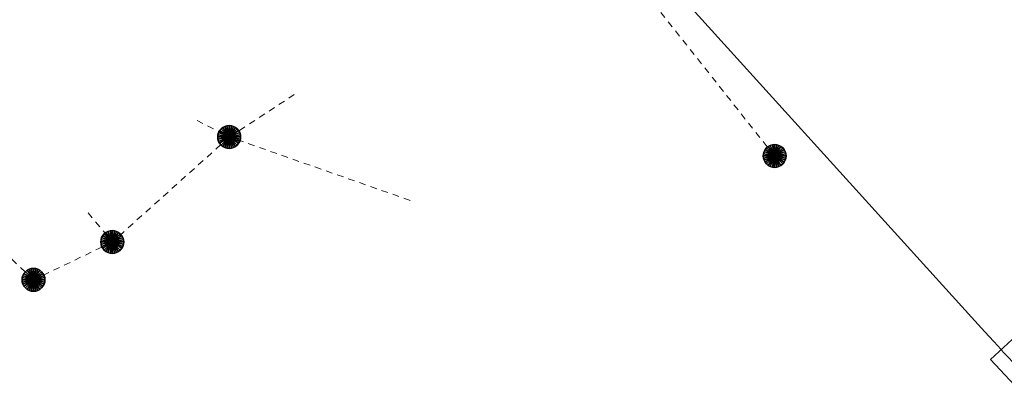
# Model space of a CAD drawing. Header units: metres. Extents: x 2695560 to 2696939, y 1260529 to 1262050.
# Tile 118 of 256: x 2695655 to 2695685, y 1260886 to 1260897. Entities that reach past the tile are written whole.
import ezdxf

# ---------------------------------------------------------------- set-up
doc = ezdxf.new("R2010")
doc.units = ezdxf.units.M
doc.linetypes.add('AUSGEZOGEN', pattern=[0])
doc.linetypes.add('VERDECKT2_S2', pattern=[0.36, 0.2, -0.16])
for name, color, linetype, lineweight in [('XR$2$ABW-Linie-R-ungenau', 4, 'VERDECKT2_S2', 18), ('XR$2$ABW-Punkt', 6, 'AUSGEZOGEN', 18), ('XR$2$KOM-Flaeche-U-oberirdisch', 91, 'AUSGEZOGEN', 18), ('XR$2$KOM-Linie-U-genau', 91, 'AUSGEZOGEN', 18)]:
    doc.layers.add(name, color=color, linetype=linetype, lineweight=lineweight)

# ---------------------------------------------------------------- blocks, each defined once
blk = doc.blocks.new('ABW-NORMSCHACHT_WEITERE')
at = {"layer": 'XR$2$ABW-Punkt', "linetype": 'AUSGEZOGEN', "lineweight": 25, "transparency": 33554687}
for points in [[(-196, 39, 2500), (0, 0, 2500), (-200, 0, 2500)], [(-196, 39), (0, 0), (-200, 0)], [(-196, 39, 2500), (-196, 39), (-200, 0), (-200, 0, 2500)], [(-200, 0, 2500), (0, 0, 2500), (-196, -39, 2500)], [(-200, 0), (0, 0), (-196, -39)], [(-185, 77, 2500), (0, 0, 2500), (-196, 39, 2500)], [(-185, 77), (0, 0), (-196, 39)], [(-185, 77, 2500), (-185, 77), (-196, 39), (-196, 39, 2500)], [(-196, -39, 2500), (0, 0, 2500), (-185, -77, 2500)], [(-196, -39), (0, 0), (-185, -77)], [(-166, 111, 2500), (0, 0, 2500), (-185, 77, 2500)], [(-166, 111), (0, 0), (-185, 77)], [(-166, 111, 2500), (-166, 111), (-185, 77), (-185, 77, 2500)], [(-185, -77, 2500), (0, 0, 2500), (-166, -111, 2500)], [(-185, -77), (0, 0), (-166, -111)], [(-141, 141, 2500), (0, 0, 2500), (-166, 111, 2500)], [(-141, 141), (0, 0), (-166, 111)], [(-141, 141, 2500), (-141, 141), (-166, 111), (-166, 111, 2500)], [(-166, -111, 2500), (0, 0, 2500), (-141, -141, 2500)], [(-166, -111), (0, 0), (-141, -141)], [(-111, 166, 2500), (0, 0, 2500), (-141, 141, 2500)], [(-111, 166), (0, 0), (-141, 141)], [(-111, 166, 2500), (-111, 166), (-141, 141), (-141, 141, 2500)], [(-141, -141, 2500), (0, 0, 2500), (-111, -166, 2500)], [(-141, -141), (0, 0), (-111, -166)], [(-77, 185, 2500), (0, 0, 2500), (-111, 166, 2500)], [(-77, 185), (0, 0), (-111, 166)], [(-77, 185, 2500), (-77, 185), (-111, 166), (-111, 166, 2500)], [(-111, -166, 2500), (0, 0, 2500), (-77, -185, 2500)], [(-111, -166), (0, 0), (-77, -185)], [(-39, 196, 2500), (0, 0, 2500), (-77, 185, 2500)], [(-39, 196), (0, 0), (-77, 185)], [(-39, 196, 2500), (-39, 196), (-77, 185), (-77, 185, 2500)], [(-77, -185, 2500), (0, 0, 2500), (-39, -196, 2500)], [(-77, -185), (0, 0), (-39, -196)], [(0, 200, 2500), (0, 0, 2500), (-39, 196, 2500)], [(0, 200), (0, 0), (-39, 196)], [(0, 200, 2500), (0, 200), (-39, 196), (-39, 196, 2500)], [(-39, -196, 2500), (0, 0, 2500), (0, -200, 2500)], [(-39, -196), (0, 0), (0, -200)], [(39, 196, 2500), (0, 0, 2500), (0, 200, 2500)], [(39, 196), (0, 0), (0, 200)], [(39, 196, 2500), (39, 196), (0, 200), (0, 200, 2500)], [(77, 185, 2500), (0, 0, 2500), (39, 196, 2500)], [(77, 185), (0, 0), (39, 196)], [(111, 166, 2500), (0, 0, 2500), (77, 185, 2500)], [(111, 166), (0, 0), (77, 185)], [(141, 141, 2500), (0, 0, 2500), (111, 166, 2500)], [(141, 141), (0, 0), (111, 166)], [(166, 111, 2500), (0, 0, 2500), (141, 141, 2500)], [(166, 111), (0, 0), (141, 141)], [(185, 77, 2500), (0, 0, 2500), (166, 111, 2500)], [(185, 77), (0, 0), (166, 111)], [(196, 39, 2500), (0, 0, 2500), (185, 77, 2500)], [(196, 39), (0, 0), (185, 77)], [(200, 0, 2500), (0, 0, 2500), (196, 39, 2500)], [(200, 0), (0, 0), (196, 39)], [(0, -200, 2500), (0, 0, 2500), (39, -196, 2500)], [(39, -196, 2500), (0, 0, 2500), (77, -185, 2500)], [(77, -185, 2500), (0, 0, 2500), (111, -166, 2500)], [(111, -166, 2500), (0, 0, 2500), (141, -141, 2500)], [(141, -141, 2500), (0, 0, 2500), (166, -111, 2500)], [(166, -111, 2500), (0, 0, 2500), (185, -77, 2500)], [(185, -77, 2500), (0, 0, 2500), (196, -39, 2500)], [(196, -39, 2500), (0, 0, 2500), (200, 0, 2500)], [(0, -200), (0, 0), (39, -196)], [(39, -196), (0, 0), (77, -185)], [(77, -185), (0, 0), (111, -166)], [(111, -166), (0, 0), (141, -141)], [(141, -141), (0, 0), (166, -111)], [(166, -111), (0, 0), (185, -77)], [(185, -77), (0, 0), (196, -39)], [(196, -39), (0, 0), (200, 0)], [(77, 185, 2500), (77, 185), (39, 196), (39, 196, 2500)], [(111, 166, 2500), (111, 166), (77, 185), (77, 185, 2500)], [(141, 141, 2500), (141, 141), (111, 166), (111, 166, 2500)], [(166, 111, 2500), (166, 111), (141, 141), (141, 141, 2500)], [(185, 77, 2500), (185, 77), (166, 111), (166, 111, 2500)], [(196, 39, 2500), (196, 39), (185, 77), (185, 77, 2500)], [(200, 0, 2500), (200, 0), (196, 39), (196, 39, 2500)], [(-200, 0, 2500), (-200, 0), (-196, -39), (-196, -39, 2500)], [(-196, -39, 2500), (-196, -39), (-185, -77), (-185, -77, 2500)], [(-185, -77, 2500), (-185, -77), (-166, -111), (-166, -111, 2500)], [(-166, -111, 2500), (-166, -111), (-141, -141), (-141, -141, 2500)], [(-141, -141, 2500), (-141, -141), (-111, -166), (-111, -166, 2500)], [(-111, -166, 2500), (-111, -166), (-77, -185), (-77, -185, 2500)], [(-77, -185, 2500), (-77, -185), (-39, -196), (-39, -196, 2500)], [(-39, -196, 2500), (-39, -196), (0, -200), (0, -200, 2500)], [(0, -200, 2500), (0, -200), (39, -196), (39, -196, 2500)], [(39, -196, 2500), (39, -196), (77, -185), (77, -185, 2500)], [(77, -185, 2500), (77, -185), (111, -166), (111, -166, 2500)], [(111, -166, 2500), (111, -166), (141, -141), (141, -141, 2500)], [(141, -141, 2500), (141, -141), (166, -111), (166, -111, 2500)], [(166, -111, 2500), (166, -111), (185, -77), (185, -77, 2500)], [(185, -77, 2500), (185, -77), (196, -39), (196, -39, 2500)], [(196, -39, 2500), (196, -39), (200, 0), (200, 0, 2500)]]:
    blk.add_3dface(points, dxfattribs=at)
blk = doc.blocks.new('ABW-DECKEL')
at = {"layer": 'XR$2$ABW-Punkt', "linetype": 'AUSGEZOGEN', "lineweight": 25, "transparency": 33554687}
for points in [[(-134, 323, 2500), (0, 0, 2500), (-194, 291, 2500)], [(-134, 323), (0, 0), (-194, 291)], [(-134, 323, 2500), (-134, 323), (-194, 291), (-194, 291, 2500)], [(-68, 343, 2500), (0, 0, 2500), (-134, 323, 2500)], [(-68, 343), (0, 0), (-134, 323)], [(-68, 343, 2500), (-68, 343), (-134, 323), (-134, 323, 2500)], [(0, 350, 2500), (0, 0, 2500), (-68, 343, 2500)], [(0, 350), (0, 0), (-68, 343)], [(0, 350, 2500), (0, 350), (-68, 343), (-68, 343, 2500)], [(68, 343, 2500), (0, 0, 2500), (0, 350, 2500)], [(68, 343), (0, 0), (0, 350)], [(68, 343, 2500), (68, 343), (0, 350), (0, 350, 2500)], [(134, 323, 2500), (0, 0, 2500), (68, 343, 2500)], [(134, 323), (0, 0), (68, 343)], [(194, 291, 2500), (0, 0, 2500), (134, 323, 2500)], [(194, 291), (0, 0), (134, 323)], [(134, 323, 2500), (134, 323), (68, 343), (68, 343, 2500)], [(194, 291, 2500), (194, 291), (134, 323), (134, 323, 2500)], [(-343, 68, 2500), (0, 0, 2500), (-350, 0, 2500)], [(-343, 68), (0, 0), (-350, 0)], [(-343, 68, 2500), (-343, 68), (-350, 0), (-350, 0, 2500)], [(-350, 0, 2500), (0, 0, 2500), (-343, -68, 2500)], [(-350, 0), (0, 0), (-343, -68)], [(-323, 134, 2500), (0, 0, 2500), (-343, 68, 2500)], [(-323, 134), (0, 0), (-343, 68)], [(-323, 134, 2500), (-323, 134), (-343, 68), (-343, 68, 2500)], [(-343, -68, 2500), (0, 0, 2500), (-323, -134, 2500)], [(-343, -68), (0, 0), (-323, -134)], [(-291, 194, 2500), (0, 0, 2500), (-323, 134, 2500)], [(-291, 194), (0, 0), (-323, 134)], [(-291, 194, 2500), (-291, 194), (-323, 134), (-323, 134, 2500)], [(-323, -134, 2500), (0, 0, 2500), (-291, -194, 2500)], [(-323, -134), (0, 0), (-291, -194)], [(-247, 247, 2500), (0, 0, 2500), (-291, 194, 2500)], [(-247, 247), (0, 0), (-291, 194)], [(-247, 247, 2500), (-247, 247), (-291, 194), (-291, 194, 2500)], [(-291, -194, 2500), (0, 0, 2500), (-247, -247, 2500)], [(-291, -194), (0, 0), (-247, -247)], [(-194, 291, 2500), (0, 0, 2500), (-247, 247, 2500)], [(-194, 291), (0, 0), (-247, 247)], [(-194, 291, 2500), (-194, 291), (-247, 247), (-247, 247, 2500)], [(-247, -247, 2500), (0, 0, 2500), (-194, -291, 2500)], [(-247, -247), (0, 0), (-194, -291)], [(-194, -291, 2500), (0, 0, 2500), (-134, -323, 2500)], [(-194, -291), (0, 0), (-134, -323)], [(-134, -323, 2500), (0, 0, 2500), (-68, -343, 2500)], [(-134, -323), (0, 0), (-68, -343)], [(-68, -343, 2500), (0, 0, 2500), (0, -350, 2500)], [(-68, -343), (0, 0), (0, -350)], [(247, 247, 2500), (0, 0, 2500), (194, 291, 2500)], [(247, 247), (0, 0), (194, 291)], [(291, 194, 2500), (0, 0, 2500), (247, 247, 2500)], [(291, 194), (0, 0), (247, 247)], [(323, 134, 2500), (0, 0, 2500), (291, 194, 2500)], [(323, 134), (0, 0), (291, 194)], [(343, 68, 2500), (0, 0, 2500), (323, 134, 2500)], [(343, 68), (0, 0), (323, 134)], [(350, 0, 2500), (0, 0, 2500), (343, 68, 2500)], [(350, 0), (0, 0), (343, 68)], [(0, -350, 2500), (0, 0, 2500), (68, -343, 2500)], [(68, -343, 2500), (0, 0, 2500), (134, -323, 2500)], [(134, -323, 2500), (0, 0, 2500), (194, -291, 2500)], [(194, -291, 2500), (0, 0, 2500), (247, -247, 2500)], [(247, -247, 2500), (0, 0, 2500), (291, -194, 2500)], [(291, -194, 2500), (0, 0, 2500), (323, -134, 2500)], [(323, -134, 2500), (0, 0, 2500), (343, -68, 2500)], [(343, -68, 2500), (0, 0, 2500), (350, 0, 2500)], [(0, -350), (0, 0), (68, -343)], [(68, -343), (0, 0), (134, -323)], [(134, -323), (0, 0), (194, -291)], [(194, -291), (0, 0), (247, -247)], [(247, -247), (0, 0), (291, -194)], [(291, -194), (0, 0), (323, -134)], [(323, -134), (0, 0), (343, -68)], [(343, -68), (0, 0), (350, 0)], [(247, 247, 2500), (247, 247), (194, 291), (194, 291, 2500)], [(291, 194, 2500), (291, 194), (247, 247), (247, 247, 2500)], [(323, 134, 2500), (323, 134), (291, 194), (291, 194, 2500)], [(343, 68, 2500), (343, 68), (323, 134), (323, 134, 2500)], [(350, 0, 2500), (350, 0), (343, 68), (343, 68, 2500)], [(-350, 0, 2500), (-350, 0), (-343, -68), (-343, -68, 2500)], [(-343, -68, 2500), (-343, -68), (-323, -134), (-323, -134, 2500)], [(-323, -134, 2500), (-323, -134), (-291, -194), (-291, -194, 2500)], [(-291, -194, 2500), (-291, -194), (-247, -247), (-247, -247, 2500)], [(-247, -247, 2500), (-247, -247), (-194, -291), (-194, -291, 2500)], [(-194, -291, 2500), (-194, -291), (-134, -323), (-134, -323, 2500)], [(134, -323, 2500), (134, -323), (194, -291), (194, -291, 2500)], [(194, -291, 2500), (194, -291), (247, -247), (247, -247, 2500)], [(247, -247, 2500), (247, -247), (291, -194), (291, -194, 2500)], [(291, -194, 2500), (291, -194), (323, -134), (323, -134, 2500)], [(323, -134, 2500), (323, -134), (343, -68), (343, -68, 2500)], [(343, -68, 2500), (343, -68), (350, 0), (350, 0, 2500)], [(-134, -323, 2500), (-134, -323), (-68, -343), (-68, -343, 2500)], [(-68, -343, 2500), (-68, -343), (0, -350), (0, -350, 2500)], [(0, -350, 2500), (0, -350), (68, -343), (68, -343, 2500)], [(68, -343, 2500), (68, -343), (134, -323), (134, -323, 2500)]]:
    blk.add_3dface(points, dxfattribs=at)

msp = doc.modelspace()

# ---------------------------------------------------------------- linework, layer by layer
at = {"layer": 'XR$2$ABW-Linie-R-ungenau', "linetype": 'VERDECKT2_S2', "transparency": 33554687}
for p, q in [((2695678.33, 1260893.073), (2695664.886, 1260910.036)), ((2695655.688, 1260889.28), (2695648.199, 1260896.283)), ((2695663.652, 1260894.948), (2695661.668, 1260893.653)), ((2695660.679, 1260894.154), (2695661.668, 1260893.653)), ((2695661.668, 1260893.653), (2695658.095, 1260890.439)), ((2695667.189, 1260891.712), (2695661.663, 1260893.656)), ((2695657.35, 1260891.333), (2695658.095, 1260890.439)), ((2695658.095, 1260890.439), (2695655.688, 1260889.28))]:
    msp.add_line(p, q, dxfattribs=at)
at = {"layer": 'XR$2$KOM-Flaeche-U-oberirdisch', "transparency": 33554687}
msp.add_lwpolyline([(2695684.929, 1260886.84), (2695685.954, 1260885.745), (2695686.611, 1260886.36), (2695685.586, 1260887.455), (2695684.929, 1260886.84)], close=True, dxfattribs=at)
at = {"layer": 'XR$2$KOM-Linie-U-genau', "linetype": 'AUSGEZOGEN', "transparency": 33554687}
for p, q in [((2695684.35, 1260888.138), (2695668.351, 1260905.826)), ((2695684.755, 1260887.69), (2695684.35, 1260888.138)), ((2695685.032, 1260887.388), (2695684.755, 1260887.69))]:
    msp.add_line(p, q, dxfattribs=at)
msp.add_lwpolyline([(2695685.77, 1260886.6), (2695685.318, 1260887.067), (2695685.255, 1260887.145), (2695685.032, 1260887.388)], dxfattribs=at)

# ---------------------------------------------------------------- block references
at = {"layer": 'XR$2$ABW-Punkt', "color": 6, "linetype": 'AUSGEZOGEN', "lineweight": 18, "transparency": 33554687, "xscale": 0.001, "yscale": 0.001, "zscale": 0.001, "rotation": 360}
for name, p in [('ABW-DECKEL', (2695661.66, 1260893.653)), ('ABW-NORMSCHACHT_WEITERE', (2695661.66, 1260893.653)), ('ABW-DECKEL', (2695678.33, 1260893.073)), ('ABW-NORMSCHACHT_WEITERE', (2695678.33, 1260893.073)), ('ABW-DECKEL', (2695658.087, 1260890.439)), ('ABW-NORMSCHACHT_WEITERE', (2695658.087, 1260890.439)), ('ABW-DECKEL', (2695655.68, 1260889.28)), ('ABW-NORMSCHACHT_WEITERE', (2695655.68, 1260889.28))]:
    msp.add_blockref(name, p, dxfattribs=at)

doc.saveas('drawing.dxf')
